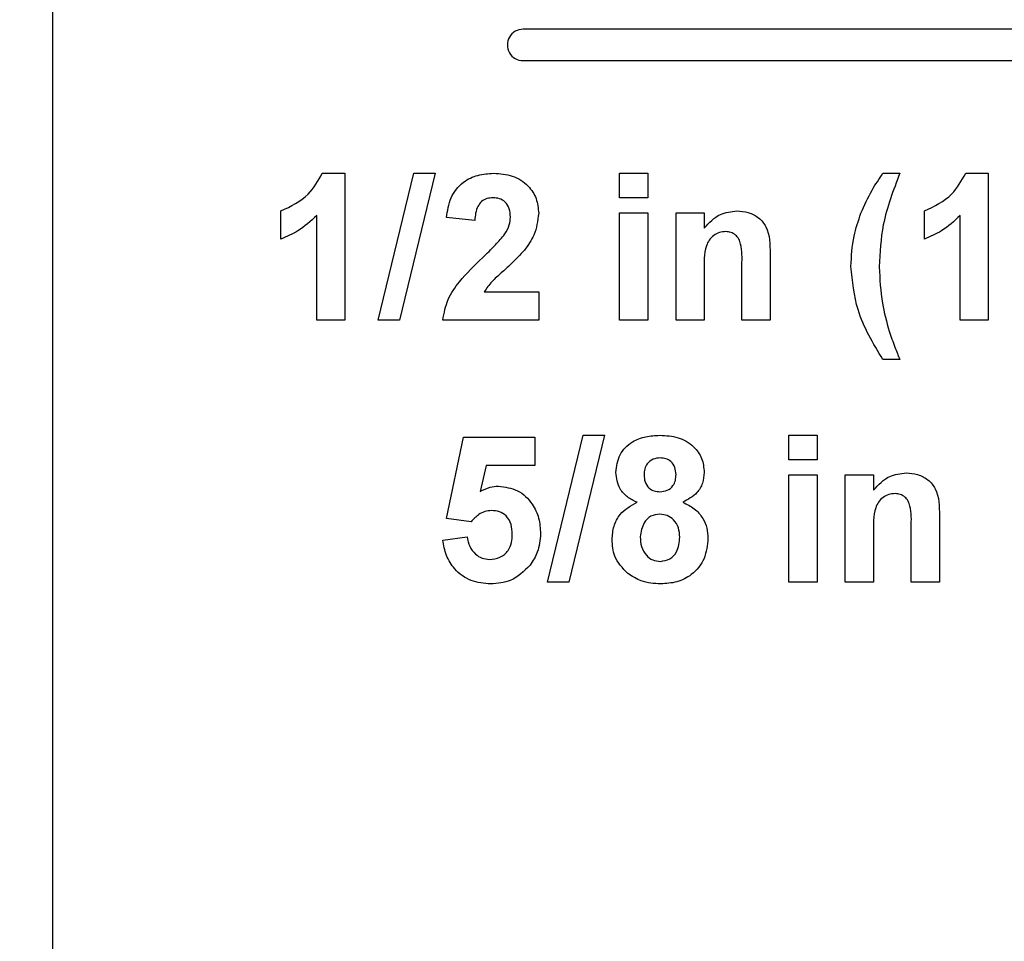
# Model space of a CAD drawing. Header units: inches. Extents: x 0.3 to 33.8, y 0.2 to 21.7.
# Tile 149 of 209: x 26.251 to 26.439, y 9.513 to 9.689. Entities that reach past the tile are written whole.
import ezdxf

# ---------------------------------------------------------------- set-up
doc = ezdxf.new("R2010")
doc.units = ezdxf.units.IN
doc.header["$MEASUREMENT"] = 0
doc.layers.add('BORDERS', color=7, linetype='Continuous')
doc.styles.add('SLDTEXTSTYLE0', font='TXT', dxfattribs={"width": 0.75})
doc.dimstyles.new('SLDDIMSTYLE0', dxfattribs={"dimtxt": 0.1377952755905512, "dimasz": 0.14, "dimexe": 0, "dimexo": 0.0625, "dimgap": 0.0344488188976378, "dimtad": 1, "dimdec": 3, "dimlfac": 5, "dimrnd": 1e-09, "dimzin": 12, "dimdsep": 46, "dimtxsty": 'SLDTEXTSTYLE0', "dimblk1": 'CLOSED', "dimblk2": 'CLOSED', "dimsah": 1, "dimcen": 0.09, "dimadec": 0, "dimazin": 3, "dimtfac": 1, "dimtdec": 3, "dimtofl": 0, "dimtmove": 0, "dimatfit": 3, "dimldrblk": 'CLOSED', "dimfxl": 0, "dimfrac": 2, "dimtolj": 1, "dimtzin": 12, "dimarcsym": 0})

# ---------------------------------------------------------------- blocks, each defined once
blk = doc.blocks.new('_Closed')
at = {"color": 0, "linetype": 'ByBlock', "lineweight": -2}
for p, q in [((-1, 0.166667), (0, 0)), ((-1, 0.166667), (-1, -0.166667)), ((0, 0), (-1, -0.166667)), ((0, 0), (-1, 0))]:
    blk.add_line(p, q, dxfattribs=at)
blk = doc.blocks.new('_D_14')
at = {"layer": 'BORDERS'}
for p, q in [((24.14413510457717, 12.30187955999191), (24.10215060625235, 12.30187955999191)), ((24.10215060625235, 12.30187955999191), (24.10215060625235, 12.08312956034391)), ((24.55139670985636, 12.30187955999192), (24.59338120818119, 12.30187955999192)), ((24.59338120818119, 12.30187955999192), (24.59338120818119, 12.08312956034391)), ((24.10215060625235, 12.08312956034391), (24.14413510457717, 12.08312956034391)), ((24.59338120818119, 12.08312956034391), (24.55139670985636, 12.08312956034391)), ((18.4635266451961, 9.641505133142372), (18.46352664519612, 11.9163330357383)), ((27.31497681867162, 9.557586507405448), (27.31497681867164, 11.91633303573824)), ((18.46352664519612, 11.87696295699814), (27.31497681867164, 11.87696295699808))]:
    blk.add_line(p, q, dxfattribs=at)
at = {"layer": 'BORDERS', "xscale": 0.14, "yscale": 0.14}
for p, rotation in [((18.46352664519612, 11.87696295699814, -0.1545014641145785), 180), ((27.31497681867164, 11.87696295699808, -0.1545014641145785), 360)]:
    blk.add_blockref('_Closed', p, dxfattribs=dict(at, rotation=rotation))
at = {"layer": 'BORDERS', "char_height": 0.1377952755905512, "attachment_point": 1, "style": 'SLDTEXTSTYLE0'}
for s, insert in [('1124', (24.14413510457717, 12.26075699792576)), ('44.257', (24.06777354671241, 12.05459040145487))]:
    blk.add_mtext(s, dxfattribs=dict(at, insert=insert))

msp = doc.modelspace()

# ---------------------------------------------------------------- linework, layer by layer
at = {"color": 7, "linetype": 'Continuous', "lineweight": 25}
for p, q in [((26.25747681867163, 9.75896446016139), (26.25747681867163, 9.30896446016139)), ((26.54127681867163, 9.68696446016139), (26.34727681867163, 9.686964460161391)), ((26.34727681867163, 9.68096446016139), (26.54127681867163, 9.68096446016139)), ((26.30895790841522, 9.65946446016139), (26.31327681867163, 9.65946446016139)), ((26.31327681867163, 9.65946446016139), (26.31327681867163, 9.63146446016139)), ((26.31962617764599, 9.63146446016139), (26.32645229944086, 9.65946446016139)), ((26.3305075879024, 9.65946446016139), (26.32368707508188, 9.63146446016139)), ((26.32645229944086, 9.65946446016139), (26.3305075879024, 9.65946446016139)), ((26.36568707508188, 9.65946446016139), (26.3710716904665, 9.65946446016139)), ((26.36568707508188, 9.654797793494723), (26.36568707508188, 9.65946446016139)), ((26.3710716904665, 9.65946446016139), (26.3710716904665, 9.654797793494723)), ((26.4159434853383, 9.65946446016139), (26.41917425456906, 9.65946446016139)), ((26.43172713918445, 9.65946446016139), (26.43604604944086, 9.65946446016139)), ((26.43604604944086, 9.65946446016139), (26.43604604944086, 9.63146446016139)), ((26.3710716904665, 9.654797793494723), (26.36568707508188, 9.654797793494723)), ((26.3010716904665, 9.646900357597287), (26.3010716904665, 9.652284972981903)), ((26.30789220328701, 9.63146446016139), (26.30789220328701, 9.651398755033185)), ((26.33804604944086, 9.650490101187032), (26.33266143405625, 9.651017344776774)), ((26.36568707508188, 9.651925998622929), (26.3710716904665, 9.651925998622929)), ((26.36568707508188, 9.63146446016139), (26.36568707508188, 9.651925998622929)), ((26.3710716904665, 9.651925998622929), (26.3710716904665, 9.63146446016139)), ((26.37645630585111, 9.651925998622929), (26.38184092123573, 9.651925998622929)), ((26.37645630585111, 9.63146446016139), (26.37645630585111, 9.651925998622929)), ((26.38184092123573, 9.651925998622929), (26.38184092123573, 9.648975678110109)), ((26.42384092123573, 9.646900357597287), (26.42384092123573, 9.652284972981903)), ((26.43066143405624, 9.63146446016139), (26.43066143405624, 9.651398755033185)), ((26.39440502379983, 9.644118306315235), (26.39440502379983, 9.63146446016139)), ((26.38902040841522, 9.63146446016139), (26.38902040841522, 9.64196446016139)), ((26.38184092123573, 9.640780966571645), (26.38184092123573, 9.63146446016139)), ((26.33984653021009, 9.636849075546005), (26.35025117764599, 9.636849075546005)), ((26.35025117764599, 9.636849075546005), (26.35025117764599, 9.63146446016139)), ((26.31327681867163, 9.63146446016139), (26.30789220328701, 9.63146446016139)), ((26.32368707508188, 9.63146446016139), (26.31962617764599, 9.63146446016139)), ((26.35025117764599, 9.63146446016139), (26.33194348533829, 9.63146446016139)), ((26.3710716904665, 9.63146446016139), (26.36568707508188, 9.63146446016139)), ((26.38184092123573, 9.63146446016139), (26.37645630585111, 9.63146446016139)), ((26.39440502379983, 9.63146446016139), (26.38902040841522, 9.63146446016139)), ((26.43604604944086, 9.63146446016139), (26.43066143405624, 9.63146446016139)), ((26.41917425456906, 9.623925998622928), (26.4159434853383, 9.623925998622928)), ((26.33266143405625, 9.593613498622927), (26.33589220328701, 9.609105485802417)), ((26.33589220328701, 9.609105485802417), (26.34953322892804, 9.609105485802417)), ((26.34953322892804, 9.609105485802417), (26.34953322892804, 9.6037208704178)), ((26.35193386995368, 9.58146446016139), (26.35875999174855, 9.60946446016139)), ((26.36281528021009, 9.60946446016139), (26.35599476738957, 9.58146446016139)), ((26.35875999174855, 9.60946446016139), (26.36281528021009, 9.60946446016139)), ((26.39799476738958, 9.60946446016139), (26.40337938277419, 9.60946446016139)), ((26.39799476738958, 9.604797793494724), (26.39799476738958, 9.60946446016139)), ((26.40337938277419, 9.60946446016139), (26.40337938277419, 9.604797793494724)), ((26.40337938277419, 9.604797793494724), (26.39799476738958, 9.604797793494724)), ((26.34020550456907, 9.6037208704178), (26.3391061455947, 9.598723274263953)), ((26.34953322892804, 9.6037208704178), (26.34020550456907, 9.6037208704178)), ((26.39799476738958, 9.601925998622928), (26.40337938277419, 9.601925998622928)), ((26.39799476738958, 9.58146446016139), (26.39799476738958, 9.601925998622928)), ((26.40337938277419, 9.601925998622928), (26.40337938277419, 9.58146446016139)), ((26.40876399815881, 9.601925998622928), (26.41414861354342, 9.601925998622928)), ((26.40876399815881, 9.58146446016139), (26.40876399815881, 9.601925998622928)), ((26.41414861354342, 9.601925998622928), (26.41414861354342, 9.598975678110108)), ((26.3373561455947, 9.59295163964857), (26.33266143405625, 9.593613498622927)), ((26.42671271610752, 9.594118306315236), (26.42671271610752, 9.58146446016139)), ((26.42132810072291, 9.58146446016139), (26.42132810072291, 9.591964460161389)), ((26.33194348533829, 9.589474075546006), (26.33661015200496, 9.590079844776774)), ((26.41414861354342, 9.590780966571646), (26.41414861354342, 9.58146446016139)), ((26.35599476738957, 9.58146446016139), (26.35193386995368, 9.58146446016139)), ((26.40337938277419, 9.58146446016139), (26.39799476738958, 9.58146446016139)), ((26.41414861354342, 9.58146446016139), (26.40876399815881, 9.58146446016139)), ((26.42671271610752, 9.58146446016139), (26.42132810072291, 9.58146446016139))]:
    msp.add_line(p, q, dxfattribs=at)
msp.add_arc((26.34727681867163, 9.68396446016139), 0.00300000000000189, 90, 270.0000000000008, dxfattribs=at)
for points, knots in [([(26.3010716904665, 9.652284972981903), (26.30297047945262, 9.653185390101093), (26.30635517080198, 9.654790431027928), (26.30816387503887, 9.658038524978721), (26.30895790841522, 9.65946446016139)], [0, 0, 0, 0, 0.5609932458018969, 1, 1, 1, 1]), ([(26.33266143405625, 9.651017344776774), (26.33285369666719, 9.652303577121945), (26.33323648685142, 9.654864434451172), (26.33554832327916, 9.657833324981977), (26.33861709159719, 9.65926305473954), (26.34064387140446, 9.659397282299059), (26.34165822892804, 9.65946446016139)], [0, 0, 0, 0, 0.2807518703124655, 0.558970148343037, 0.7792745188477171, 1, 1, 1, 1]), ([(26.34165822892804, 9.65946446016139), (26.34287121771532, 9.659385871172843), (26.34529103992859, 9.659229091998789), (26.34821207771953, 9.657340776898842), (26.34998845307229, 9.65469911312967), (26.35016357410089, 9.65279833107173), (26.35025117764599, 9.651847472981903)], [0, 0, 0, 0, 0.2805720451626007, 0.5597203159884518, 0.7797519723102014, 1, 1, 1, 1]), ([(26.41174797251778, 9.651830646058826), (26.41240448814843, 9.65332631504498), (26.41357692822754, 9.655997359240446), (26.41522032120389, 9.658404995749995), (26.4159434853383, 9.65946446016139)], [0, 0, 0, 0, 0.5599566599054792, 1, 1, 1, 1]), ([(26.41917425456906, 9.65946446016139), (26.41791989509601, 9.65623756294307), (26.41568035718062, 9.650476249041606), (26.41536448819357, 9.644315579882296), (26.41522553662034, 9.641605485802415)], [0, 0, 0, 0, 0.5600974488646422, 1, 1, 1, 1]), ([(26.42384092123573, 9.652284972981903), (26.42573971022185, 9.653185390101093), (26.42912440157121, 9.654790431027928), (26.4309331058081, 9.658038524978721), (26.43172713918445, 9.65946446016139)], [0, 0, 0, 0, 0.5609932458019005, 1, 1, 1, 1]), ([(26.34154604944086, 9.654797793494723), (26.34115460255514, 9.654771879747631), (26.34037252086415, 9.6547201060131), (26.33931931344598, 9.654131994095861), (26.33827057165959, 9.652750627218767), (26.33813864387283, 9.651422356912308), (26.33804604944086, 9.650490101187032)], [0, 0, 0, 0, 0.1872361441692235, 0.3740838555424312, 0.5606964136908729, 1, 1, 1, 1]), ([(26.34486656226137, 9.651123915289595), (26.34483796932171, 9.651651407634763), (26.34478096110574, 9.65270311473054), (26.34398617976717, 9.654006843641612), (26.34278857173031, 9.654717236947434), (26.34196068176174, 9.654770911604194), (26.34154604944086, 9.654797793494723)], [0, 0, 0, 0, 0.2806195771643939, 0.559495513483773, 0.7793820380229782, 1, 1, 1, 1]), ([(26.30789220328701, 9.651398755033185), (26.30675565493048, 9.650346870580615), (26.30472518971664, 9.648467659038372), (26.30218848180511, 9.647379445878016), (26.3010716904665, 9.646900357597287)], [0, 0, 0, 0, 0.5597477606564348, 1, 1, 1, 1]), ([(26.34380085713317, 9.647887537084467), (26.34413121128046, 9.648451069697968), (26.34472106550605, 9.649457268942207), (26.34482210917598, 9.650614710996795), (26.34486656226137, 9.651123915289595)], [0, 0, 0, 0, 0.5600606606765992, 1, 1, 1, 1]), ([(26.35025117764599, 9.651847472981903), (26.35006843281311, 9.650407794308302), (26.34974123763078, 9.647830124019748), (26.34821169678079, 9.645745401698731), (26.34753643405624, 9.644825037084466)], [0, 0, 0, 0, 0.5585193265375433, 1, 1, 1, 1]), ([(26.38184092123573, 9.648975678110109), (26.3827895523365, 9.65002079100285), (26.38448507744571, 9.651888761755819), (26.38696766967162, 9.652163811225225), (26.38806127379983, 9.652284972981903)], [0, 0, 0, 0, 0.5594910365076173, 1, 1, 1, 1]), ([(26.38806127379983, 9.652284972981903), (26.38880069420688, 9.6522230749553), (26.39027879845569, 9.652099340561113), (26.39232030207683, 9.651090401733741), (26.39438796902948, 9.648482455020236), (26.39439798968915, 9.645918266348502), (26.39440502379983, 9.644118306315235)], [0, 0, 0, 0, 0.1873300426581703, 0.3744734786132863, 0.5609048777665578, 1, 1, 1, 1]), ([(26.40984092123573, 9.641712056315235), (26.40993552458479, 9.643652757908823), (26.41010450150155, 9.647119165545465), (26.4112456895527, 9.650390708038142), (26.41174797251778, 9.651830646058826)], [0, 0, 0, 0, 0.5598596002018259, 1, 1, 1, 1]), ([(26.43066143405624, 9.651398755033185), (26.42952488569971, 9.650346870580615), (26.42749442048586, 9.64846765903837), (26.42495771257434, 9.647379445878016), (26.42384092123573, 9.646900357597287)], [0, 0, 0, 0, 0.5597477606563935, 1, 1, 1, 1]), ([(26.33951560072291, 9.643366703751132), (26.34036268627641, 9.644166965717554), (26.34187470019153, 9.64559540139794), (26.34321252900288, 9.64718742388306), (26.34380085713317, 9.647887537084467)], [0, 0, 0, 0, 0.5602366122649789, 1, 1, 1, 1]), ([(26.38594108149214, 9.648336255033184), (26.38553251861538, 9.648302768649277), (26.38471549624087, 9.648235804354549), (26.38362284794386, 9.647632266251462), (26.38274636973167, 9.646762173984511), (26.38169804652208, 9.644517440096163), (26.38177742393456, 9.642441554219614), (26.38184092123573, 9.640780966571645)], [0, 0, 0, 0, 0.125032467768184, 0.2500332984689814, 0.3750263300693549, 0.5000575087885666, 1, 1, 1, 1]), ([(26.38902040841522, 9.64196446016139), (26.38906427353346, 9.643317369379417), (26.38911908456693, 9.64500787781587), (26.38848467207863, 9.646938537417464), (26.38784153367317, 9.64773295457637), (26.3869502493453, 9.648258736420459), (26.38627756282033, 9.64831040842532), (26.38594108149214, 9.648336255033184)], [0, 0, 0, 0, 0.5005965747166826, 0.6255133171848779, 0.7503216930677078, 0.8751096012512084, 1, 1, 1, 1]), ([(26.34753643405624, 9.644825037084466), (26.34668115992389, 9.643900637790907), (26.34527194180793, 9.64237752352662), (26.34312028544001, 9.640454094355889), (26.34127210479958, 9.638839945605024), (26.34032131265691, 9.637512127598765), (26.33984653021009, 9.636849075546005)], [0, 0, 0, 0, 0.3399892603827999, 0.5601935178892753, 0.7803806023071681, 0.9999999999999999, 0.9999999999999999, 0.9999999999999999, 0.9999999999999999]), ([(26.33194348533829, 9.63146446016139), (26.33220486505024, 9.632795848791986), (26.33272779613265, 9.635459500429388), (26.33551997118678, 9.639485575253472), (26.33799915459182, 9.641893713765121), (26.33951560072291, 9.643366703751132)], [0, 0, 0, 0, 0.2795770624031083, 0.5593377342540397, 0.9999999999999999, 0.9999999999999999, 0.9999999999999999, 0.9999999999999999]), ([(26.4159434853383, 9.623925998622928), (26.41407378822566, 9.627010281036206), (26.41073511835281, 9.632517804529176), (26.41011414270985, 9.638902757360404), (26.40984092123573, 9.641712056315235)], [0, 0, 0, 0, 0.5600125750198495, 0.9999999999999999, 0.9999999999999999, 0.9999999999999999, 0.9999999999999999]), ([(26.41522553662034, 9.641605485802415), (26.41534140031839, 9.639278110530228), (26.41554835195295, 9.635121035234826), (26.41664451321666, 9.631109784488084), (26.41712697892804, 9.629344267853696)], [0, 0, 0, 0, 0.5598588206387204, 1, 1, 1, 1]), ([(26.41712697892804, 9.629344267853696), (26.41747957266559, 9.628321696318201), (26.41810925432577, 9.626495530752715), (26.41884881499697, 9.624711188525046), (26.41917425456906, 9.623925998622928)], [0, 0, 0, 0, 0.5599555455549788, 0.9999999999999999, 0.9999999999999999, 0.9999999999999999, 0.9999999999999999]), ([(26.36496912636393, 9.602374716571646), (26.365119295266, 9.603539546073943), (26.36541963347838, 9.605869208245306), (26.36785282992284, 9.608278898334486), (26.37066892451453, 9.609338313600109), (26.37249217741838, 9.609422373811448), (26.37340502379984, 9.60946446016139)], [0, 0, 0, 0, 0.2790849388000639, 0.5581706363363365, 0.7787896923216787, 0.9999999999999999, 0.9999999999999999, 0.9999999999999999, 0.9999999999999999]), ([(26.37340502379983, 9.60946446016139), (26.37456899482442, 9.609399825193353), (26.37689035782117, 9.609270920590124), (26.37978766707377, 9.607619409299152), (26.38157389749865, 9.605115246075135), (26.38175187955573, 9.603288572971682), (26.38184092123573, 9.602374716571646)], [0, 0, 0, 0, 0.2808160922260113, 0.560044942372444, 0.7798972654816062, 1, 1, 1, 1]), ([(26.37343867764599, 9.605156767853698), (26.37296616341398, 9.605115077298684), (26.37202284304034, 9.605031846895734), (26.37096648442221, 9.604157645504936), (26.37041760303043, 9.603061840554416), (26.37037504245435, 9.602323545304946), (26.37035374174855, 9.601954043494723)], [0, 0, 0, 0, 0.2799849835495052, 0.5589578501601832, 0.77926734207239, 1, 1, 1, 1]), ([(26.37645630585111, 9.6019708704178), (26.37641989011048, 9.602434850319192), (26.37634718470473, 9.603361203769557), (26.37558294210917, 9.60446408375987), (26.37453026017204, 9.605075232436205), (26.37380282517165, 9.605129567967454), (26.37343867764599, 9.605156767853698)], [0, 0, 0, 0, 0.2802344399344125, 0.5594986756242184, 0.7794889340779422, 1, 1, 1, 1]), ([(26.36901319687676, 9.596687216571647), (26.36838551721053, 9.59698711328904), (26.36713221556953, 9.597585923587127), (26.36538586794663, 9.599477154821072), (26.36512701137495, 9.601276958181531), (26.36496912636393, 9.602374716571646)], [0, 0, 0, 0, 0.2812738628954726, 0.5616256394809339, 1, 1, 1, 1]), ([(26.38184092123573, 9.602374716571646), (26.38177546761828, 9.601679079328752), (26.38164459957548, 9.600288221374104), (26.38031984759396, 9.598075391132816), (26.37872856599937, 9.5972132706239), (26.37775758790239, 9.596687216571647)], [0, 0, 0, 0, 0.2806000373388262, 0.5610320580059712, 0.9999999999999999, 0.9999999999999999, 0.9999999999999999, 0.9999999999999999]), ([(26.41414861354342, 9.598975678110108), (26.4150972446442, 9.600020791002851), (26.4167927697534, 9.601888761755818), (26.41927536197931, 9.602163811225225), (26.42036896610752, 9.602284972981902)], [0, 0, 0, 0, 0.5594910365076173, 1, 1, 1, 1]), ([(26.42036896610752, 9.602284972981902), (26.42110838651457, 9.6022230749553), (26.42258649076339, 9.602099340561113), (26.42462799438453, 9.601090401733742), (26.42669566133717, 9.598482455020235), (26.42670568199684, 9.595918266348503), (26.42671271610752, 9.594118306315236)], [0, 0, 0, 0, 0.1873300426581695, 0.3744734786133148, 0.5609048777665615, 1, 1, 1, 1]), ([(26.37035374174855, 9.601954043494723), (26.37038562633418, 9.601481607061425), (26.37044923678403, 9.600539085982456), (26.37119575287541, 9.599390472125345), (26.37227648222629, 9.598775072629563), (26.3730173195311, 9.59872186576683), (26.37338819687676, 9.59869522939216)], [0, 0, 0, 0, 0.2803857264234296, 0.5593756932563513, 0.779415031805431, 1, 1, 1, 1]), ([(26.37338819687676, 9.59869522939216), (26.37386562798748, 9.598739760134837), (26.37481854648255, 9.598828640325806), (26.37588449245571, 9.59972423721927), (26.37639891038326, 9.600851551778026), (26.37643716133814, 9.601597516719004), (26.37645630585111, 9.6019708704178)], [0, 0, 0, 0, 0.2799501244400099, 0.5587605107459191, 0.7791606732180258, 0.9999999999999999, 0.9999999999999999, 0.9999999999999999, 0.9999999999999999]), ([(26.3391061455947, 9.598723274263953), (26.33971321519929, 9.59905146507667), (26.34079748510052, 9.599637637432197), (26.34202224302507, 9.599731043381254), (26.34256127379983, 9.599772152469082)], [0, 0, 0, 0, 0.5598879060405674, 1, 1, 1, 1]), ([(26.34256127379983, 9.599772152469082), (26.34383084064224, 9.599598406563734), (26.34637286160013, 9.599250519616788), (26.3490219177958, 9.59666612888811), (26.35042764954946, 9.59368997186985), (26.35054927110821, 9.591695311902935), (26.35061015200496, 9.590696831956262)], [0, 0, 0, 0, 0.2790082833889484, 0.5586510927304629, 0.7790710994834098, 0.9999999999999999, 0.9999999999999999, 0.9999999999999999, 0.9999999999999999]), ([(26.41824877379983, 9.598336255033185), (26.41784021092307, 9.598302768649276), (26.41702318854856, 9.598235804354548), (26.41593054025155, 9.59763226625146), (26.41505406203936, 9.59676217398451), (26.41400573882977, 9.594517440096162), (26.41408511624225, 9.592441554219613), (26.41414861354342, 9.590780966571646)], [0, 0, 0, 0, 0.1250324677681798, 0.2500332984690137, 0.3750263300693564, 0.5000575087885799, 1, 1, 1, 1]), ([(26.42132810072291, 9.591964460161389), (26.42137196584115, 9.593317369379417), (26.42142677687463, 9.59500787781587), (26.42079236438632, 9.596938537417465), (26.42014922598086, 9.597732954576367), (26.41925794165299, 9.598258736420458), (26.41858525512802, 9.59831040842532), (26.41824877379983, 9.598336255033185)], [0, 0, 0, 0, 0.5005965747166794, 0.6255133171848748, 0.75032169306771, 0.8751096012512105, 1, 1, 1, 1]), ([(26.36425117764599, 9.589591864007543), (26.36432661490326, 9.590438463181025), (26.36447741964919, 9.592130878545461), (26.36588891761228, 9.5949424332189), (26.36783003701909, 9.596026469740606), (26.36901319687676, 9.596687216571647)], [0, 0, 0, 0, 0.2810084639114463, 0.5617570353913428, 1, 1, 1, 1]), ([(26.37775758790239, 9.596687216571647), (26.37851524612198, 9.596325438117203), (26.38002923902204, 9.59560251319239), (26.38157550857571, 9.59379014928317), (26.3824319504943, 9.591792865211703), (26.38251655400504, 9.59047898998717), (26.38255886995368, 9.589821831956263)], [0, 0, 0, 0, 0.2800733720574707, 0.5596574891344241, 0.7797548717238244, 1, 1, 1, 1]), ([(26.34128242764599, 9.595105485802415), (26.3408497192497, 9.595066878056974), (26.3399841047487, 9.594989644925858), (26.33857472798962, 9.594274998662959), (26.33781829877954, 9.593453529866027), (26.3373561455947, 9.59295163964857)], [0, 0, 0, 0, 0.2799826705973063, 0.5600932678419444, 1, 1, 1, 1]), ([(26.34522553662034, 9.590579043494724), (26.34519406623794, 9.591217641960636), (26.34513138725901, 9.592489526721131), (26.34421258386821, 9.594086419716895), (26.34278676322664, 9.594990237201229), (26.3417842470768, 9.595067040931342), (26.34128242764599, 9.595105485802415)], [0, 0, 0, 0, 0.2808798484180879, 0.5594232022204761, 0.7794649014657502, 1, 1, 1, 1]), ([(26.37339380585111, 9.594387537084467), (26.37278840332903, 9.594330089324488), (26.37157959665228, 9.594215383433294), (26.37000720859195, 9.592562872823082), (26.36977667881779, 9.591035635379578), (26.3696357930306, 9.590102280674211)], [0, 0, 0, 0, 0.2806524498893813, 0.5603784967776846, 1, 1, 1, 1]), ([(26.37717425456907, 9.590040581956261), (26.37713165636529, 9.590647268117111), (26.37704663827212, 9.591858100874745), (26.37612659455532, 9.593329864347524), (26.37482301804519, 9.594253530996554), (26.37387036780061, 9.594342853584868), (26.37339380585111, 9.594387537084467)], [0, 0, 0, 0, 0.280589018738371, 0.5600035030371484, 0.7798923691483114, 0.9999999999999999, 0.9999999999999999, 0.9999999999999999, 0.9999999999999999]), ([(26.34110854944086, 9.581105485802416), (26.33981889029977, 9.581214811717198), (26.33724363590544, 9.581433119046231), (26.33424781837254, 9.58364413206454), (26.33250042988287, 9.586493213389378), (26.33212923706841, 9.588479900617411), (26.33194348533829, 9.589474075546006)], [0, 0, 0, 0, 0.2799488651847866, 0.5590155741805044, 0.7793232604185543, 1, 1, 1, 1]), ([(26.33661015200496, 9.590079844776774), (26.33672992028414, 9.589465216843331), (26.33696915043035, 9.588237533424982), (26.33804926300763, 9.586825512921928), (26.33941505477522, 9.585925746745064), (26.34039455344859, 9.585823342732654), (26.3408841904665, 9.585772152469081)], [0, 0, 0, 0, 0.2803328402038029, 0.5599484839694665, 0.7800247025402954, 1, 1, 1, 1]), ([(26.3408841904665, 9.585772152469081), (26.34156917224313, 9.585850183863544), (26.34293790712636, 9.586006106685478), (26.34446824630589, 9.587313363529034), (26.34514647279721, 9.588967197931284), (26.34519914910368, 9.590041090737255), (26.34522553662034, 9.590579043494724)], [0, 0, 0, 0, 0.2795791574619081, 0.5586568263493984, 0.7789148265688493, 1, 1, 1, 1]), ([(26.35061015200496, 9.590696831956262), (26.35050831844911, 9.589484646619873), (26.35032630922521, 9.587318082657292), (26.34914496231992, 9.585505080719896), (26.34862457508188, 9.584706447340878)], [0, 0, 0, 0, 0.5594966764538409, 1, 1, 1, 1]), ([(26.36723515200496, 9.583107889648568), (26.36625850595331, 9.584134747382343), (26.36450921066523, 9.585973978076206), (26.36433023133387, 9.588483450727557), (26.36425117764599, 9.589591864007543)], [0, 0, 0, 0, 0.5583082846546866, 1, 1, 1, 1]), ([(26.3696357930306, 9.590102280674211), (26.36967160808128, 9.58946391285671), (26.36974304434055, 9.58819063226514), (26.37062261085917, 9.586594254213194), (26.37196716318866, 9.58556927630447), (26.37297058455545, 9.585465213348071), (26.37347233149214, 9.585413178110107)], [0, 0, 0, 0, 0.2808110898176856, 0.5601023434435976, 0.780035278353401, 1, 1, 1, 1]), ([(26.37347233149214, 9.585413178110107), (26.3740961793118, 9.585501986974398), (26.37534464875, 9.585679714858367), (26.37696177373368, 9.587431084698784), (26.37709365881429, 9.589050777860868), (26.37717425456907, 9.590040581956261)], [0, 0, 0, 0, 0.2797528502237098, 0.5598526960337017, 1, 1, 1, 1]), ([(26.38255886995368, 9.589821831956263), (26.38243087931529, 9.588496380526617), (26.38217524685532, 9.585849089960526), (26.37974221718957, 9.582868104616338), (26.37666947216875, 9.581304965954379), (26.3745950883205, 9.581172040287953), (26.37355646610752, 9.581105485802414)], [0, 0, 0, 0, 0.2798944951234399, 0.5590261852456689, 0.7792090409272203, 1, 1, 1, 1]), ([(26.34862457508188, 9.584706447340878), (26.34745048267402, 9.583530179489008), (26.34534763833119, 9.581423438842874), (26.34240722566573, 9.581202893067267), (26.34110854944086, 9.581105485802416)], [0, 0, 0, 0, 0.558335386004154, 1, 1, 1, 1]), ([(26.37355646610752, 9.581105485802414), (26.37227597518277, 9.58118394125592), (26.36998953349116, 9.581324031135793), (26.36807672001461, 9.582562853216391), (26.36723515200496, 9.583107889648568)], [0, 0, 0, 0, 0.5600365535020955, 1, 1, 1, 1])]:
    msp.add_open_spline(points, degree=3, knots=knots, dxfattribs=at)

# ---------------------------------------------------------------- dimensions: what is measured, and where the dimension line sits
at = {"layer": 'BORDERS'}
dim = msp.add_linear_dim(base=(27.31497681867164, 11.87696295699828), p1=(18.4635266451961, 9.602135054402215), p2=(27.31497681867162, 9.51821642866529), dimstyle='SLDDIMSTYLE0', dxfattribs=at)
dim.commit()
dim.dimension.update_dxf_attribs({"geometry": '_D_14', "text_midpoint": (24.3477658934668, 11.8769629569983), "dimtype": 160})

doc.saveas('drawing.dxf')
